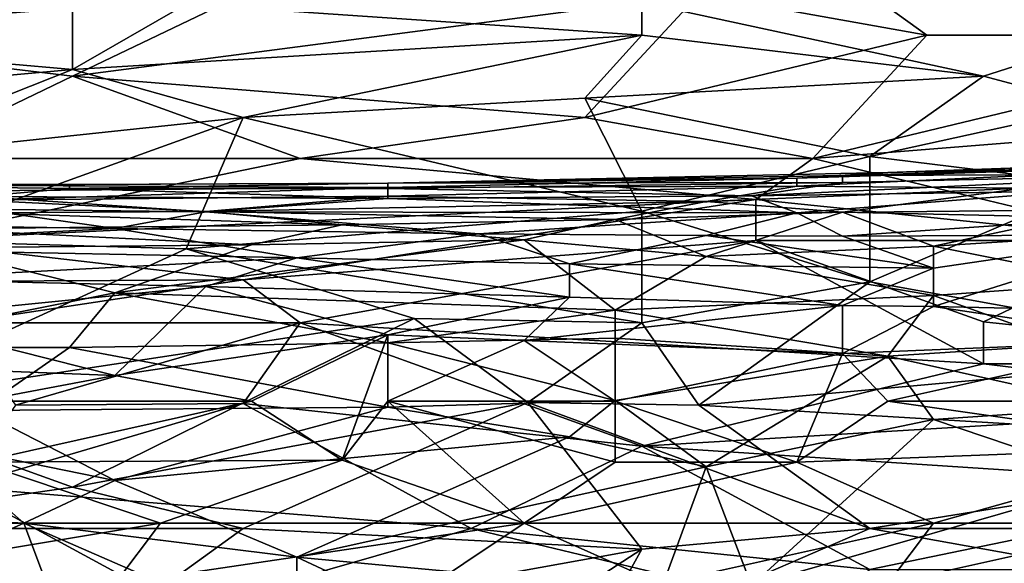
# Model space of a CAD drawing. Extents: x -0.3 to 0.3, y -0.266 to 0.266.
# Tile 201 of 256: x -0.119 to -0.09, y 0.221 to 0.237. Entities that reach past the tile are written whole.
import ezdxf

# ---------------------------------------------------------------- set-up
doc = ezdxf.new("R2010")
doc.units = 0

msp = doc.modelspace()

# ---------------------------------------------------------------- linework, layer by layer
for points in [[(-0.127408, 0.23652, 1.178433), (-0.112511, 0.237714, 1.179122), (-0.127408, 0.238909, 1.178652)], [(-0.117477, 0.238653, 0.726113), (-0.127408, 0.236398, 0.722991), (-0.125753, 0.238717, 0.727674)], [(-0.117477, 0.238653, 0.726113), (-0.117477, 0.23552, 0.719868), (-0.127408, 0.236398, 0.722991)], [(-0.117477, 0.238653, 0.726113), (-0.114166, 0.237418, 0.722991), (-0.117477, 0.23552, 0.719868)], [(-0.099269, 0.237714, 1.179519), (-0.092648, 0.23652, 1.179535), (-0.095959, 0.238909, 1.179719)], [(-0.081062, 0.23652, 1.179824), (-0.081062, 0.238909, 1.180121), (-0.095959, 0.238909, 1.179719)], [(-0.092648, 0.23652, 1.179535), (-0.081062, 0.23652, 1.179824), (-0.095959, 0.238909, 1.179719)], [(-0.112511, 0.237714, 1.179122), (-0.127408, 0.23652, 1.178433), (-0.117477, 0.235326, 1.178662)], [(-0.117477, 0.235326, 1.178662), (-0.099269, 0.237714, 1.179519), (-0.112511, 0.237714, 1.179122)], [(-0.10258, 0.234132, 1.178888), (-0.099269, 0.237714, 1.179519), (-0.117477, 0.235326, 1.178662)], [(-0.10258, 0.234132, 1.178888), (-0.092648, 0.23652, 1.179535), (-0.099269, 0.237714, 1.179519)], [(-0.117477, 0.23552, 0.719868), (-0.114166, 0.237418, 0.722991), (-0.100924, 0.23652, 0.719658)], [(-0.114166, 0.237418, 0.722991), (-0.100924, 0.237465, 0.72143), (-0.100924, 0.23652, 0.719658)], [(-0.084372, 0.237444, 0.719868), (-0.090993, 0.235326, 0.716754), (-0.100924, 0.237465, 0.72143)], [(-0.100924, 0.23652, 0.719658), (-0.100924, 0.237465, 0.72143), (-0.090993, 0.235326, 0.716754)], [(-0.087683, 0.23445, 0.715185), (-0.090993, 0.235326, 0.716754), (-0.084372, 0.237444, 0.719868)], [(-0.127408, 0.236398, 0.722991), (-0.117477, 0.23552, 0.719868), (-0.129063, 0.234476, 0.719868)], [(-0.122442, 0.232937, 1.177986), (-0.117477, 0.235326, 1.178662), (-0.127408, 0.23652, 1.178433)], [(-0.112511, 0.234132, 0.717013), (-0.117477, 0.23552, 0.719868), (-0.100924, 0.23652, 0.719658)], [(-0.10258, 0.234685, 0.716746), (-0.112511, 0.234132, 0.717013), (-0.100924, 0.23652, 0.719658)], [(-0.100924, 0.23652, 0.719658), (-0.090993, 0.235326, 0.716754), (-0.10258, 0.234685, 0.716746)], [(-0.10258, 0.234132, 1.178888), (-0.095959, 0.232937, 1.178772), (-0.092648, 0.23652, 1.179535)], [(-0.095959, 0.232937, 1.178772), (-0.081062, 0.234132, 1.179349), (-0.081062, 0.23652, 1.179824)], [(-0.095959, 0.232937, 1.178772), (-0.081062, 0.23652, 1.179824), (-0.092648, 0.23652, 1.179535)], [(-0.117477, 0.23552, 0.719868), (-0.124098, 0.232896, 0.716746), (-0.129063, 0.234476, 0.719868)], [(-0.112511, 0.234132, 0.717013), (-0.124098, 0.232896, 0.716746), (-0.117477, 0.23552, 0.719868)], [(-0.122442, 0.232937, 1.177986), (-0.110856, 0.232937, 1.17839), (-0.117477, 0.235326, 1.178662)], [(-0.110856, 0.232937, 1.17839), (-0.10258, 0.234132, 1.178888), (-0.117477, 0.235326, 1.178662)], [(-0.10258, 0.234685, 0.716746), (-0.090993, 0.235326, 0.716754), (-0.094304, 0.232995, 0.713624)], [(-0.087683, 0.23445, 0.715185), (-0.094304, 0.232995, 0.713624), (-0.090993, 0.235326, 0.716754)], [(-0.100924, 0.231407, 0.712062), (-0.112511, 0.234132, 0.717013), (-0.10258, 0.234685, 0.716746)], [(-0.094304, 0.232995, 0.713624), (-0.100924, 0.231407, 0.712062), (-0.10258, 0.234685, 0.716746)], [(-0.094304, 0.232995, 0.713624), (-0.087683, 0.23445, 0.715185), (-0.087683, 0.232177, 0.712062)], [(-0.112511, 0.234132, 0.717013), (-0.122442, 0.230549, 0.713341), (-0.124098, 0.232896, 0.716746)], [(-0.112511, 0.234132, 0.717013), (-0.114166, 0.230315, 0.712062), (-0.122442, 0.230549, 0.713341)], [(-0.114166, 0.230315, 0.712062), (-0.112511, 0.234132, 0.717013), (-0.100924, 0.231407, 0.712062)], [(-0.095959, 0.232937, 1.178772), (-0.10258, 0.234132, 1.178888), (-0.110856, 0.232937, 1.17839)], [(-0.081062, 0.234132, 1.179349), (-0.095959, 0.232937, 1.178772), (-0.086027, 0.230549, 1.178283)], [(-0.122442, 0.230549, 1.177349), (-0.097614, 0.231743, 1.178411), (-0.110856, 0.232937, 1.17839)], [(-0.122442, 0.230549, 1.177349), (-0.110856, 0.232937, 1.17839), (-0.122442, 0.232937, 1.177986)], [(-0.097614, 0.231743, 1.178411), (-0.095959, 0.232937, 1.178772), (-0.110856, 0.232937, 1.17839)], [(-0.100924, 0.231407, 0.712062), (-0.094304, 0.232995, 0.713624), (-0.094304, 0.229355, 0.70905)], [(-0.086027, 0.230549, 1.178283), (-0.095959, 0.232937, 1.178772), (-0.097614, 0.231743, 1.178411)], [(-0.096419, 0.232369, 0.748116), (-0.081883, 0.232939, 0.748116), (-0.080562, 0.232873, 0.746671)], [(-0.096419, 0.232369, 0.748116), (-0.093776, 0.232532, 0.749562), (-0.081883, 0.232939, 0.748116)], [(-0.094304, 0.232995, 0.713624), (-0.087683, 0.232177, 0.712062), (-0.094304, 0.229355, 0.70905)], [(-0.093776, 0.232532, 0.749562), (-0.085847, 0.232813, 0.749562), (-0.081883, 0.232939, 0.748116)], [(-0.096419, 0.232128, 0.746671), (-0.096419, 0.232369, 0.748116), (-0.080562, 0.232873, 0.746671)], [(-0.096419, 0.232128, 0.746671), (-0.080562, 0.232873, 0.746671), (-0.089812, 0.232078, 0.745225)], [(-0.095097, 0.232443, 0.751007), (-0.084526, 0.232484, 0.752452), (-0.084526, 0.232737, 0.751007)], [(-0.095097, 0.232443, 0.751007), (-0.084526, 0.232737, 0.751007), (-0.093776, 0.232532, 0.749562)], [(-0.093776, 0.232532, 0.749562), (-0.084526, 0.232737, 0.751007), (-0.085847, 0.232813, 0.749562)], [(-0.108311, 0.232222, 0.749562), (-0.095097, 0.232443, 0.751007), (-0.093776, 0.232532, 0.749562)], [(-0.108311, 0.232222, 0.749562), (-0.093776, 0.232532, 0.749562), (-0.096419, 0.232369, 0.748116)], [(-0.108311, 0.232219, 0.751007), (-0.095097, 0.232241, 0.752452), (-0.095097, 0.232443, 0.751007)], [(-0.108311, 0.232219, 0.751007), (-0.095097, 0.232443, 0.751007), (-0.108311, 0.232222, 0.749562)], [(-0.108311, 0.232091, 0.748116), (-0.108311, 0.232222, 0.749562), (-0.096419, 0.232369, 0.748116)], [(-0.108311, 0.232091, 0.748116), (-0.096419, 0.232369, 0.748116), (-0.096419, 0.232128, 0.746671)], [(-0.095097, 0.232241, 0.752452), (-0.09774, 0.231848, 0.753898), (-0.084526, 0.232484, 0.752452)], [(-0.09774, 0.231848, 0.753898), (-0.08849, 0.231988, 0.753898), (-0.084526, 0.232484, 0.752452)], [(-0.095097, 0.232241, 0.752452), (-0.084526, 0.232484, 0.752452), (-0.095097, 0.232443, 0.751007)], [(-0.122847, 0.232213, 0.751007), (-0.122847, 0.232128, 0.752452), (-0.117561, 0.232185, 0.751007)], [(-0.122847, 0.232213, 0.751007), (-0.117561, 0.232185, 0.751007), (-0.121525, 0.232166, 0.749562)], [(-0.122847, 0.232128, 0.752452), (-0.117561, 0.232068, 0.752452), (-0.117561, 0.232185, 0.751007)], [(-0.122847, 0.232128, 0.752452), (-0.120204, 0.23183, 0.753898), (-0.117561, 0.232068, 0.752452)], [(-0.121525, 0.232166, 0.749562), (-0.117561, 0.232185, 0.751007), (-0.108311, 0.232222, 0.749562)], [(-0.121525, 0.232166, 0.749562), (-0.108311, 0.232222, 0.749562), (-0.108311, 0.232091, 0.748116)], [(-0.120204, 0.232001, 0.748116), (-0.121525, 0.232166, 0.749562), (-0.108311, 0.232091, 0.748116)], [(-0.120204, 0.232001, 0.748116), (-0.108311, 0.232091, 0.748116), (-0.120204, 0.231727, 0.746671)], [(-0.120204, 0.231727, 0.746671), (-0.108311, 0.232091, 0.748116), (-0.108311, 0.231843, 0.746671)], [(-0.117561, 0.232185, 0.751007), (-0.108311, 0.232219, 0.751007), (-0.108311, 0.232222, 0.749562)], [(-0.117561, 0.232185, 0.751007), (-0.117561, 0.232068, 0.752452), (-0.108311, 0.232219, 0.751007)], [(-0.117561, 0.232068, 0.752452), (-0.108311, 0.232068, 0.752452), (-0.108311, 0.232219, 0.751007)], [(-0.108311, 0.232068, 0.752452), (-0.09774, 0.231848, 0.753898), (-0.095097, 0.232241, 0.752452)], [(-0.108311, 0.232068, 0.752452), (-0.095097, 0.232241, 0.752452), (-0.108311, 0.232219, 0.751007)], [(-0.108311, 0.231843, 0.746671), (-0.096419, 0.232128, 0.746671), (-0.099061, 0.231684, 0.745225)], [(-0.108311, 0.231843, 0.746671), (-0.108311, 0.232091, 0.748116), (-0.096419, 0.232128, 0.746671)], [(-0.099061, 0.231684, 0.745225), (-0.096419, 0.232128, 0.746671), (-0.089812, 0.232078, 0.745225)], [(-0.099061, 0.231684, 0.745225), (-0.089812, 0.232078, 0.745225), (-0.095097, 0.23138, 0.74378)], [(-0.095097, 0.23138, 0.74378), (-0.089812, 0.232078, 0.745225), (-0.08849, 0.231229, 0.742335)], [(-0.087683, 0.232177, 0.712062), (-0.082717, 0.227261, 0.705817), (-0.094304, 0.229355, 0.70905)], [(-0.120204, 0.23183, 0.753898), (-0.108311, 0.231775, 0.753898), (-0.117561, 0.232068, 0.752452)], [(-0.120204, 0.231727, 0.746671), (-0.108311, 0.231843, 0.746671), (-0.113597, 0.231399, 0.745225)], [(-0.120204, 0.231464, 0.755343), (-0.113597, 0.231383, 0.755343), (-0.120204, 0.23183, 0.753898)], [(-0.120204, 0.23183, 0.753898), (-0.113597, 0.231383, 0.755343), (-0.108311, 0.231775, 0.753898)], [(-0.117561, 0.232068, 0.752452), (-0.108311, 0.231775, 0.753898), (-0.108311, 0.232068, 0.752452)], [(-0.113597, 0.231399, 0.745225), (-0.108311, 0.231843, 0.746671), (-0.099061, 0.231684, 0.745225)], [(-0.108311, 0.231775, 0.753898), (-0.09774, 0.231848, 0.753898), (-0.108311, 0.232068, 0.752452)], [(-0.108311, 0.231775, 0.753898), (-0.096419, 0.231354, 0.755343), (-0.09774, 0.231848, 0.753898)], [(-0.09774, 0.231848, 0.753898), (-0.096419, 0.231354, 0.755343), (-0.08849, 0.231988, 0.753898)], [(-0.096419, 0.231354, 0.755343), (-0.083205, 0.23149, 0.755343), (-0.08849, 0.231988, 0.753898)], [(-0.112511, 0.22941, 1.177305), (-0.097614, 0.231743, 1.178411), (-0.122442, 0.230549, 1.177349)], [(-0.120204, 0.231353, 0.745225), (-0.120204, 0.231727, 0.746671), (-0.113597, 0.231399, 0.745225)], [(-0.113597, 0.231383, 0.755343), (-0.096419, 0.231354, 0.755343), (-0.108311, 0.231775, 0.753898)], [(-0.099061, 0.231684, 0.745225), (-0.101704, 0.231162, 0.74378), (-0.113597, 0.231399, 0.745225)], [(-0.112511, 0.22941, 1.177305), (-0.097614, 0.230549, 1.178045), (-0.097614, 0.231743, 1.178411)], [(-0.101704, 0.231162, 0.74378), (-0.099061, 0.231684, 0.745225), (-0.095097, 0.23138, 0.74378)], [(-0.097614, 0.230549, 1.178045), (-0.086027, 0.230549, 1.178283), (-0.097614, 0.231743, 1.178411)], [(-0.11624, 0.230899, 0.756789), (-0.120204, 0.231464, 0.755343), (-0.126811, 0.231057, 0.756789)], [(-0.121525, 0.230895, 0.74378), (-0.120204, 0.231353, 0.745225), (-0.109633, 0.231006, 0.74378)], [(-0.120204, 0.231464, 0.755343), (-0.11624, 0.230899, 0.756789), (-0.113597, 0.231383, 0.755343)], [(-0.120204, 0.231353, 0.745225), (-0.113597, 0.231399, 0.745225), (-0.109633, 0.231006, 0.74378)], [(-0.105668, 0.230744, 0.756789), (-0.113597, 0.231383, 0.755343), (-0.11624, 0.230899, 0.756789)], [(-0.100924, 0.231407, 0.712062), (-0.100924, 0.22816, 0.708175), (-0.114166, 0.230315, 0.712062)], [(-0.101704, 0.231162, 0.74378), (-0.109633, 0.231006, 0.74378), (-0.113597, 0.231399, 0.745225)], [(-0.113597, 0.231383, 0.755343), (-0.105668, 0.230744, 0.756789), (-0.096419, 0.231354, 0.755343)], [(-0.105668, 0.230744, 0.756789), (-0.099061, 0.230701, 0.756789), (-0.096419, 0.231354, 0.755343)], [(-0.095097, 0.23138, 0.74378), (-0.099061, 0.230089, 0.740889), (-0.101704, 0.231162, 0.74378)], [(-0.094304, 0.229355, 0.70905), (-0.100924, 0.22816, 0.708175), (-0.100924, 0.231407, 0.712062)], [(-0.099061, 0.230089, 0.740889), (-0.095097, 0.23138, 0.74378), (-0.092454, 0.230385, 0.740889)], [(-0.095097, 0.230682, 0.756789), (-0.096419, 0.231354, 0.755343), (-0.099061, 0.230701, 0.756789)], [(-0.096419, 0.231354, 0.755343), (-0.095097, 0.230682, 0.756789), (-0.083205, 0.23149, 0.755343)], [(-0.095097, 0.230682, 0.756789), (-0.085847, 0.230718, 0.756789), (-0.083205, 0.23149, 0.755343)], [(-0.095097, 0.23138, 0.74378), (-0.08849, 0.231229, 0.742335), (-0.092454, 0.230385, 0.740889)], [(-0.092454, 0.230385, 0.740889), (-0.08849, 0.231229, 0.742335), (-0.083205, 0.230975, 0.740889)], [(-0.126811, 0.231057, 0.756789), (-0.126811, 0.230363, 0.758234), (-0.11624, 0.230899, 0.756789)], [(-0.121525, 0.230895, 0.74378), (-0.109633, 0.231006, 0.74378), (-0.112275, 0.230428, 0.742335)], [(-0.112275, 0.230428, 0.742335), (-0.109633, 0.231006, 0.74378), (-0.104347, 0.230572, 0.742335)], [(-0.109633, 0.231006, 0.74378), (-0.101704, 0.231162, 0.74378), (-0.104347, 0.230572, 0.742335)], [(-0.104347, 0.230572, 0.742335), (-0.101704, 0.231162, 0.74378), (-0.099061, 0.230089, 0.740889)], [(-0.092454, 0.230385, 0.740889), (-0.083205, 0.230975, 0.740889), (-0.087169, 0.229335, 0.737998)], [(-0.126811, 0.230363, 0.758234), (-0.110954, 0.230046, 0.758234), (-0.11624, 0.230899, 0.756789)], [(-0.121525, 0.230341, 0.742335), (-0.121525, 0.230895, 0.74378), (-0.112275, 0.230428, 0.742335)], [(-0.11624, 0.230899, 0.756789), (-0.110954, 0.230046, 0.758234), (-0.105668, 0.230744, 0.756789)], [(-0.110954, 0.230046, 0.758234), (-0.103026, 0.229879, 0.758234), (-0.105668, 0.230744, 0.756789)], [(-0.105668, 0.230744, 0.756789), (-0.103026, 0.229879, 0.758234), (-0.099061, 0.230701, 0.756789)], [(-0.103026, 0.229879, 0.758234), (-0.092454, 0.22975, 0.758234), (-0.099061, 0.230701, 0.756789)], [(-0.099061, 0.230701, 0.756789), (-0.092454, 0.22975, 0.758234), (-0.095097, 0.230682, 0.756789)], [(-0.092454, 0.22975, 0.758234), (-0.085847, 0.230718, 0.756789), (-0.095097, 0.230682, 0.756789)], [(-0.092454, 0.22864, 0.759679), (-0.085847, 0.228491, 0.759679), (-0.085847, 0.230718, 0.756789)], [(-0.092454, 0.22975, 0.758234), (-0.092454, 0.22864, 0.759679), (-0.085847, 0.230718, 0.756789)], [(-0.126811, 0.230363, 0.758234), (-0.122847, 0.229427, 0.759679), (-0.110954, 0.230046, 0.758234)], [(-0.122442, 0.230549, 0.713341), (-0.114166, 0.230315, 0.712062), (-0.124098, 0.225772, 0.707606)], [(-0.112511, 0.22941, 1.177305), (-0.122442, 0.230549, 1.177349), (-0.124098, 0.229355, 1.176886)], [(-0.121525, 0.230341, 0.742335), (-0.112275, 0.230428, 0.742335), (-0.11624, 0.229032, 0.739444)], [(-0.104347, 0.230572, 0.742335), (-0.11624, 0.229032, 0.739444), (-0.112275, 0.230428, 0.742335)], [(-0.11624, 0.229032, 0.739444), (-0.104347, 0.230572, 0.742335), (-0.101704, 0.228533, 0.737998)], [(-0.112511, 0.22941, 1.177305), (-0.110856, 0.22816, 1.176867), (-0.097614, 0.230549, 1.178045)], [(-0.110856, 0.22816, 1.176867), (-0.090993, 0.226966, 1.176802), (-0.097614, 0.230549, 1.178045)], [(-0.099061, 0.230089, 0.740889), (-0.101704, 0.228533, 0.737998), (-0.104347, 0.230572, 0.742335)], [(-0.099061, 0.230089, 0.740889), (-0.092454, 0.230385, 0.740889), (-0.092454, 0.228957, 0.737998)], [(-0.090993, 0.228188, 1.177305), (-0.086027, 0.230549, 1.178283), (-0.097614, 0.230549, 1.178045)], [(-0.097614, 0.230549, 1.178045), (-0.090993, 0.226966, 1.176802), (-0.090993, 0.228188, 1.177305)], [(-0.092454, 0.230385, 0.740889), (-0.087169, 0.229335, 0.737998), (-0.092454, 0.228957, 0.737998)], [(-0.079407, 0.226966, 1.176979), (-0.086027, 0.230549, 1.178283), (-0.090993, 0.228188, 1.177305)], [(-0.121525, 0.230341, 0.742335), (-0.11624, 0.229032, 0.739444), (-0.124168, 0.227446, 0.736553)], [(-0.114166, 0.230315, 0.712062), (-0.107545, 0.228289, 0.70894), (-0.124098, 0.225772, 0.707606)], [(-0.100924, 0.22816, 0.708175), (-0.107545, 0.228289, 0.70894), (-0.114166, 0.230315, 0.712062)], [(-0.099061, 0.230089, 0.740889), (-0.092454, 0.228957, 0.737998), (-0.101704, 0.228533, 0.737998)], [(-0.122847, 0.229427, 0.759679), (-0.113597, 0.229216, 0.759679), (-0.110954, 0.230046, 0.758234)], [(-0.103026, 0.228905, 0.759679), (-0.110954, 0.230046, 0.758234), (-0.113597, 0.229216, 0.759679)], [(-0.103026, 0.229879, 0.758234), (-0.110954, 0.230046, 0.758234), (-0.103026, 0.228905, 0.759679)], [(-0.103026, 0.229879, 0.758234), (-0.095097, 0.228664, 0.759679), (-0.092454, 0.22975, 0.758234)], [(-0.095097, 0.228664, 0.759679), (-0.103026, 0.229879, 0.758234), (-0.103026, 0.228905, 0.759679)], [(-0.095097, 0.228664, 0.759679), (-0.092454, 0.22864, 0.759679), (-0.092454, 0.22975, 0.758234)], [(-0.120787, 0.22816, 1.176542), (-0.112511, 0.22941, 1.177305), (-0.124098, 0.229355, 1.176886)], [(-0.113597, 0.229216, 0.759679), (-0.122847, 0.229427, 0.759679), (-0.122847, 0.228301, 0.761125)], [(-0.122847, 0.228301, 0.761125), (-0.11624, 0.226636, 0.76257), (-0.113597, 0.229216, 0.759679)], [(-0.120787, 0.22816, 1.176542), (-0.110856, 0.22816, 1.176867), (-0.112511, 0.22941, 1.177305)], [(-0.11624, 0.226636, 0.76257), (-0.108311, 0.227809, 0.761125), (-0.113597, 0.229216, 0.759679)], [(-0.113597, 0.229216, 0.759679), (-0.108311, 0.227809, 0.761125), (-0.103026, 0.228905, 0.759679)], [(-0.100924, 0.22816, 0.708175), (-0.094304, 0.229355, 0.70905), (-0.099269, 0.225772, 0.705339)], [(-0.094304, 0.229355, 0.70905), (-0.082717, 0.227261, 0.705817), (-0.099269, 0.225772, 0.705339)], [(-0.092454, 0.228957, 0.737998), (-0.087169, 0.229335, 0.737998), (-0.08849, 0.227533, 0.735108)], [(-0.124168, 0.227446, 0.736553), (-0.11624, 0.229032, 0.739444), (-0.117561, 0.227445, 0.736553)], [(-0.108311, 0.227578, 0.736553), (-0.117561, 0.227445, 0.736553), (-0.11624, 0.229032, 0.739444)], [(-0.108311, 0.227578, 0.736553), (-0.11624, 0.229032, 0.739444), (-0.101704, 0.228533, 0.737998)], [(-0.101704, 0.228533, 0.737998), (-0.092454, 0.228957, 0.737998), (-0.093776, 0.22719, 0.735108)], [(-0.093776, 0.22719, 0.735108), (-0.092454, 0.228957, 0.737998), (-0.08849, 0.227533, 0.735108)], [(-0.108311, 0.227809, 0.761125), (-0.104347, 0.227652, 0.761112), (-0.103026, 0.228905, 0.759679)], [(-0.103026, 0.228905, 0.759679), (-0.104347, 0.227652, 0.761112), (-0.095097, 0.228664, 0.759679)], [(-0.095097, 0.227266, 0.761125), (-0.095097, 0.228664, 0.759679), (-0.104347, 0.227652, 0.761112)], [(-0.095097, 0.228664, 0.759679), (-0.095097, 0.227266, 0.761125), (-0.092454, 0.22864, 0.759679)], [(-0.095097, 0.227266, 0.761125), (-0.085847, 0.227652, 0.760483), (-0.092454, 0.22864, 0.759679)], [(-0.092454, 0.22864, 0.759679), (-0.085847, 0.227652, 0.760483), (-0.085847, 0.228491, 0.759679)], [(-0.101704, 0.228533, 0.737998), (-0.101704, 0.227713, 0.736553), (-0.108311, 0.227578, 0.736553)], [(-0.101704, 0.227713, 0.736553), (-0.101704, 0.228533, 0.737998), (-0.093776, 0.22719, 0.735108)], [(-0.124168, 0.226937, 0.76257), (-0.11624, 0.226636, 0.76257), (-0.122847, 0.228301, 0.761125)], [(-0.107545, 0.228289, 0.70894), (-0.117477, 0.223383, 0.704282), (-0.124098, 0.225772, 0.707606)], [(-0.119132, 0.225772, 1.175509), (-0.110856, 0.22816, 1.176867), (-0.120787, 0.22816, 1.176542)], [(-0.110856, 0.22816, 1.176867), (-0.119132, 0.225772, 1.175509), (-0.112511, 0.225818, 1.175744)], [(-0.107545, 0.228289, 0.70894), (-0.104235, 0.22585, 0.705817), (-0.117477, 0.223383, 0.704282)], [(-0.112511, 0.225818, 1.175744), (-0.100924, 0.224578, 1.175389), (-0.110856, 0.22816, 1.176867)], [(-0.100924, 0.224578, 1.175389), (-0.090993, 0.226966, 1.176802), (-0.110856, 0.22816, 1.176867)], [(-0.107545, 0.228289, 0.70894), (-0.100924, 0.22816, 0.708175), (-0.104235, 0.22585, 0.705817)], [(-0.104235, 0.22585, 0.705817), (-0.100924, 0.22816, 0.708175), (-0.099269, 0.225772, 0.705339)], [(-0.079407, 0.226966, 1.176979), (-0.090993, 0.228188, 1.177305), (-0.090993, 0.226966, 1.176802)], [(-0.11624, 0.226636, 0.76257), (-0.112275, 0.225883, 0.762981), (-0.108311, 0.227809, 0.761125)], [(-0.112275, 0.225883, 0.762981), (-0.109633, 0.224168, 0.764015), (-0.108311, 0.227809, 0.761125)], [(-0.108311, 0.227809, 0.761125), (-0.109633, 0.224168, 0.764015), (-0.108311, 0.225883, 0.762796)], [(-0.108311, 0.227809, 0.761125), (-0.108311, 0.225883, 0.762796), (-0.104347, 0.227652, 0.761112)], [(-0.117561, 0.227445, 0.736553), (-0.108311, 0.227578, 0.736553), (-0.108311, 0.225715, 0.733662)], [(-0.101704, 0.225909, 0.733662), (-0.108311, 0.227578, 0.736553), (-0.101704, 0.227713, 0.736553)], [(-0.108311, 0.225883, 0.762796), (-0.101704, 0.225883, 0.762508), (-0.104347, 0.227652, 0.761112)], [(-0.101704, 0.225909, 0.733662), (-0.108311, 0.225715, 0.733662), (-0.108311, 0.227578, 0.736553)], [(-0.104347, 0.227652, 0.761112), (-0.101704, 0.225883, 0.762508), (-0.095097, 0.227266, 0.761125)], [(-0.101704, 0.225909, 0.733662), (-0.101704, 0.227713, 0.736553), (-0.093776, 0.22719, 0.735108)], [(-0.095097, 0.227266, 0.761125), (-0.093776, 0.225883, 0.762159), (-0.085847, 0.227652, 0.760483)], [(-0.085847, 0.227652, 0.760483), (-0.093776, 0.225883, 0.762159), (-0.084526, 0.225883, 0.76179)], [(-0.087169, 0.225713, 0.732217), (-0.093776, 0.22719, 0.735108), (-0.08849, 0.227533, 0.735108)], [(-0.124168, 0.227446, 0.736553), (-0.117561, 0.227445, 0.736553), (-0.120204, 0.225616, 0.733662)], [(-0.108311, 0.225715, 0.733662), (-0.120204, 0.225616, 0.733662), (-0.117561, 0.227445, 0.736553)], [(-0.095097, 0.227266, 0.761125), (-0.101704, 0.225883, 0.762508), (-0.096419, 0.224114, 0.763351)], [(-0.079407, 0.224578, 0.70275), (-0.099269, 0.225772, 0.705339), (-0.082717, 0.227261, 0.705817)], [(-0.093776, 0.225883, 0.762159), (-0.095097, 0.227266, 0.761125), (-0.096419, 0.224114, 0.763351)], [(-0.124168, 0.226937, 0.76257), (-0.120204, 0.225883, 0.76331), (-0.11624, 0.226636, 0.76257)], [(-0.101704, 0.225909, 0.733662), (-0.093776, 0.22719, 0.735108), (-0.099061, 0.223974, 0.730772)], [(-0.100924, 0.224578, 1.175389), (-0.081062, 0.225772, 1.176375), (-0.090993, 0.226966, 1.176802)], [(-0.099061, 0.223974, 0.730772), (-0.093776, 0.22719, 0.735108), (-0.092454, 0.225355, 0.732217)], [(-0.092454, 0.225355, 0.732217), (-0.093776, 0.22719, 0.735108), (-0.087169, 0.225713, 0.732217)], [(-0.081062, 0.225772, 1.176375), (-0.079407, 0.226966, 1.176979), (-0.090993, 0.226966, 1.176802)], [(-0.120204, 0.225883, 0.76331), (-0.112275, 0.225883, 0.762981), (-0.11624, 0.226636, 0.76257)], [(-0.120787, 0.223383, 1.174128), (-0.112511, 0.225818, 1.175744), (-0.119132, 0.225772, 1.175509)], [(-0.120787, 0.223383, 1.174128), (-0.10589, 0.222189, 1.173822), (-0.112511, 0.225818, 1.175744)], [(-0.112275, 0.225883, 0.762981), (-0.120204, 0.225883, 0.76331), (-0.120204, 0.224114, 0.764504)], [(-0.109633, 0.224168, 0.764015), (-0.112275, 0.225883, 0.762981), (-0.120204, 0.224114, 0.764504)], [(-0.117477, 0.223383, 0.704282), (-0.104235, 0.22585, 0.705817), (-0.112511, 0.222189, 0.702615)], [(-0.104235, 0.22585, 0.705817), (-0.100924, 0.221588, 0.701134), (-0.112511, 0.222189, 0.702615)], [(-0.10589, 0.222189, 1.173822), (-0.100924, 0.224578, 1.175389), (-0.112511, 0.225818, 1.175744)], [(-0.104347, 0.222345, 0.764672), (-0.108311, 0.225883, 0.762796), (-0.109633, 0.224168, 0.764015)], [(-0.108311, 0.225715, 0.733662), (-0.101704, 0.225909, 0.733662), (-0.103026, 0.224845, 0.732217)], [(-0.108311, 0.225883, 0.762796), (-0.101704, 0.224114, 0.76365), (-0.101704, 0.225883, 0.762508)], [(-0.101704, 0.224114, 0.76365), (-0.108311, 0.225883, 0.762796), (-0.104347, 0.222345, 0.764672)], [(-0.094304, 0.222189, 0.701273), (-0.104235, 0.22585, 0.705817), (-0.099269, 0.225772, 0.705339)], [(-0.094304, 0.222189, 0.701273), (-0.100924, 0.221588, 0.701134), (-0.104235, 0.22585, 0.705817)], [(-0.103026, 0.224845, 0.732217), (-0.101704, 0.225909, 0.733662), (-0.099061, 0.223974, 0.730772)], [(-0.101704, 0.224114, 0.76365), (-0.096419, 0.224114, 0.763351), (-0.101704, 0.225883, 0.762508)], [(-0.084526, 0.22457, 0.76257), (-0.093776, 0.225883, 0.762159), (-0.096419, 0.224114, 0.763351)], [(-0.084526, 0.225883, 0.76179), (-0.093776, 0.225883, 0.762159), (-0.084526, 0.22457, 0.76257)], [(-0.117477, 0.223383, 0.704282), (-0.125753, 0.222189, 0.703716), (-0.124098, 0.225772, 0.707606)], [(-0.121525, 0.224653, 0.732217), (-0.120204, 0.225616, 0.733662), (-0.11624, 0.223579, 0.730772)], [(-0.108311, 0.225715, 0.733662), (-0.11624, 0.223579, 0.730772), (-0.120204, 0.225616, 0.733662)], [(-0.103026, 0.224845, 0.732217), (-0.11624, 0.223579, 0.730772), (-0.108311, 0.225715, 0.733662)], [(-0.082717, 0.223383, 1.175062), (-0.081062, 0.225772, 1.176375), (-0.100924, 0.224578, 1.175389)], [(-0.094304, 0.222189, 0.701273), (-0.099269, 0.225772, 0.705339), (-0.079407, 0.224578, 0.70275)], [(-0.087169, 0.225713, 0.732217), (-0.087169, 0.223571, 0.729326), (-0.092454, 0.225355, 0.732217)], [(-0.092454, 0.225355, 0.732217), (-0.09774, 0.220528, 0.726435), (-0.099061, 0.223974, 0.730772)], [(-0.087169, 0.223571, 0.729326), (-0.09774, 0.220528, 0.726435), (-0.092454, 0.225355, 0.732217)], [(-0.124168, 0.222632, 0.729326), (-0.121525, 0.224653, 0.732217), (-0.118882, 0.222345, 0.729132)], [(-0.121525, 0.224653, 0.732217), (-0.11624, 0.223579, 0.730772), (-0.118882, 0.222345, 0.729132)], [(-0.11624, 0.223579, 0.730772), (-0.103026, 0.224845, 0.732217), (-0.110954, 0.221355, 0.727881)], [(-0.099061, 0.223974, 0.730772), (-0.110954, 0.221355, 0.727881), (-0.103026, 0.224845, 0.732217)], [(-0.094304, 0.220995, 1.173351), (-0.100924, 0.224578, 1.175389), (-0.10589, 0.222189, 1.173822)], [(-0.094304, 0.220995, 1.173351), (-0.082717, 0.223383, 1.175062), (-0.100924, 0.224578, 1.175389)], [(-0.092454, 0.222345, 0.764002), (-0.084526, 0.22457, 0.76257), (-0.096419, 0.224114, 0.763351)], [(-0.079407, 0.224578, 0.70275), (-0.074441, 0.222189, 0.700086), (-0.094304, 0.222189, 0.701273)], [(-0.092454, 0.222345, 0.764002), (-0.085847, 0.222345, 0.763659), (-0.084526, 0.22457, 0.76257)], [(-0.114918, 0.222345, 0.76524), (-0.120204, 0.224114, 0.764504), (-0.12549, 0.222345, 0.765655)], [(-0.120204, 0.224114, 0.764504), (-0.114918, 0.222345, 0.76524), (-0.109633, 0.224168, 0.764015)], [(-0.114918, 0.222345, 0.76524), (-0.104347, 0.222345, 0.764672), (-0.109633, 0.224168, 0.764015)], [(-0.104347, 0.222345, 0.764672), (-0.092454, 0.222345, 0.764002), (-0.096419, 0.224114, 0.763351)], [(-0.104347, 0.222345, 0.764672), (-0.096419, 0.224114, 0.763351), (-0.101704, 0.224114, 0.76365)], [(-0.110954, 0.221355, 0.727881), (-0.099061, 0.223974, 0.730772), (-0.100383, 0.22037, 0.726435)], [(-0.100383, 0.22037, 0.726435), (-0.099061, 0.223974, 0.730772), (-0.09774, 0.220528, 0.726435)], [(-0.11624, 0.223579, 0.730772), (-0.110954, 0.221355, 0.727881), (-0.118882, 0.222345, 0.729132)], [(-0.09774, 0.220528, 0.726435), (-0.087169, 0.223571, 0.729326), (-0.089812, 0.219672, 0.72499)], [(-0.112511, 0.222189, 0.702615), (-0.125753, 0.222189, 0.703716), (-0.117477, 0.223383, 0.704282)], [(-0.122442, 0.220995, 1.172572), (-0.114166, 0.2198, 1.171999), (-0.120787, 0.223383, 1.174128)], [(-0.114166, 0.2198, 1.171999), (-0.10589, 0.222189, 1.173822), (-0.120787, 0.223383, 1.174128)], [(-0.077751, 0.220995, 1.173662), (-0.082717, 0.223383, 1.175062), (-0.094304, 0.220995, 1.173351)], [(-0.126811, 0.218807, 0.724528), (-0.124168, 0.222632, 0.729326), (-0.118882, 0.222345, 0.729132)], [(-0.118882, 0.222345, 0.729132), (-0.117561, 0.218807, 0.724903), (-0.126811, 0.218807, 0.724528)], [(-0.12549, 0.222345, 0.765655), (-0.12549, 0.220576, 0.766435), (-0.114918, 0.222345, 0.76524)], [(-0.11624, 0.220576, 0.766028), (-0.114918, 0.222345, 0.76524), (-0.12549, 0.220576, 0.766435)], [(-0.110954, 0.221355, 0.727881), (-0.110954, 0.21888, 0.72499), (-0.118882, 0.222345, 0.729132)], [(-0.110954, 0.21888, 0.72499), (-0.117561, 0.218807, 0.724903), (-0.118882, 0.222345, 0.729132)], [(-0.109633, 0.218807, 0.766259), (-0.104347, 0.222345, 0.764672), (-0.11624, 0.220576, 0.766028)], [(-0.104347, 0.222345, 0.764672), (-0.114918, 0.222345, 0.76524), (-0.11624, 0.220576, 0.766028)], [(-0.100383, 0.220576, 0.765126), (-0.104347, 0.222345, 0.764672), (-0.109633, 0.218807, 0.766259)], [(-0.100383, 0.220576, 0.765126), (-0.092454, 0.222345, 0.764002), (-0.104347, 0.222345, 0.764672)], [(-0.100383, 0.220576, 0.765126), (-0.093776, 0.220576, 0.7647), (-0.092454, 0.222345, 0.764002)], [(-0.092454, 0.222345, 0.764002), (-0.093776, 0.220576, 0.7647), (-0.085847, 0.222345, 0.763659)], [(-0.093776, 0.220576, 0.7647), (-0.084526, 0.220576, 0.764137), (-0.085847, 0.222345, 0.763659)], [(-0.135684, 0.220995, 0.703174), (-0.125753, 0.222189, 0.703716), (-0.117477, 0.218606, 0.699745)], [(-0.117477, 0.218606, 0.699745), (-0.125753, 0.222189, 0.703716), (-0.112511, 0.222189, 0.702615)], [(-0.100924, 0.221588, 0.701134), (-0.117477, 0.218606, 0.699745), (-0.112511, 0.222189, 0.702615)], [(-0.095959, 0.2198, 1.172495), (-0.10589, 0.222189, 1.173822), (-0.114166, 0.2198, 1.171999)], [(-0.10589, 0.222189, 1.173822), (-0.095959, 0.2198, 1.172495), (-0.094304, 0.220995, 1.173351)], [(-0.094304, 0.222189, 0.701273), (-0.10258, 0.218606, 0.698614), (-0.100924, 0.221588, 0.701134)], [(-0.081062, 0.2198, 0.698344), (-0.10258, 0.218606, 0.698614), (-0.094304, 0.222189, 0.701273)], [(-0.081062, 0.2198, 0.698344), (-0.094304, 0.222189, 0.701273), (-0.074441, 0.222189, 0.700086)], [(-0.117477, 0.218606, 0.699745), (-0.100924, 0.221588, 0.701134), (-0.109201, 0.216218, 0.697198)], [(-0.100924, 0.221588, 0.701134), (-0.10258, 0.218606, 0.698614), (-0.109201, 0.216218, 0.697198)], [(-0.110954, 0.221355, 0.727881), (-0.100383, 0.22037, 0.726435), (-0.103026, 0.21765, 0.723545)], [(-0.110954, 0.21888, 0.72499), (-0.110954, 0.221355, 0.727881), (-0.103026, 0.21765, 0.723545)]]:
    msp.add_3dface(points)

doc.saveas('drawing.dxf')
